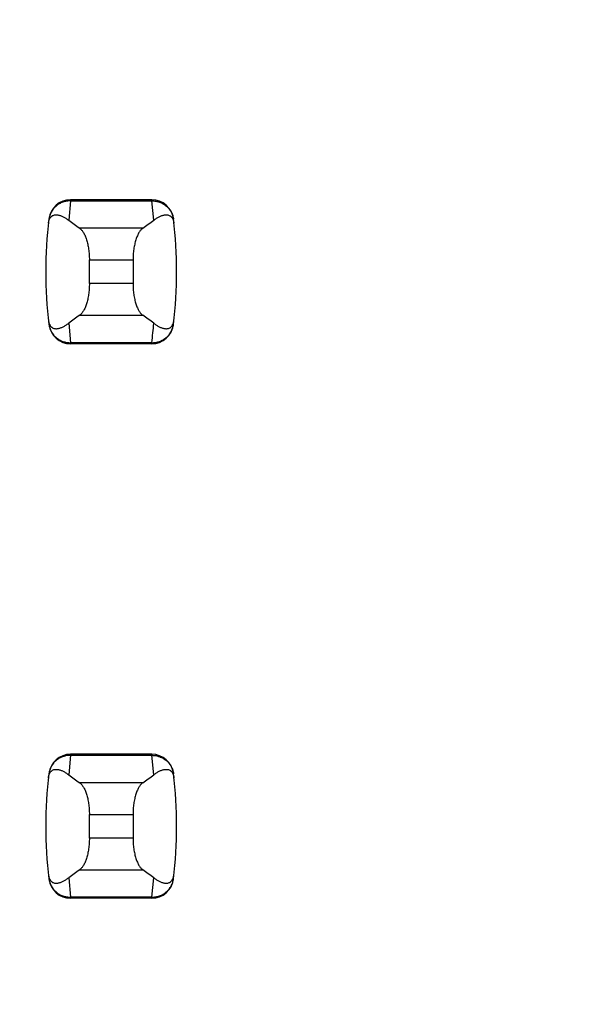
# Model space of a CAD drawing. Header units: inches. Extents: x 0.2 to 16.8, y 0.2 to 10.8.
# Tile 11 of 77: x 3.757 to 3.859, y 4.084 to 4.261. Entities that reach past the tile are written whole.
import ezdxf

# ---------------------------------------------------------------- set-up
doc = ezdxf.new("R2010")
doc.units = ezdxf.units.IN
doc.header["$LTSCALE"] = 0.935
doc.header["$MEASUREMENT"] = 0
doc.layers.get('0').update_dxf_attribs({"linetype": 'CONTINUOUS'})
doc.layers.add('DIMENSIONS', color=7, linetype='CONTINUOUS')
doc.styles.get("Standard").update_dxf_attribs({"font": 'txt', "width": 0.8})
doc.dimstyles.new('DIMSTYLE_1', dxfattribs={"dimtxt": 0.125, "dimasz": 0.18, "dimexe": 0.18, "dimexo": 0.0625, "dimgap": 0.09, "dimtad": 0, "dimtih": 1, "dimtoh": 1, "dimzin": 4, "dimdsep": 46, "dimtxsty": 'STANDARD', "dimblk": '_FILLED', "dimblk1": '_FILLED', "dimblk2": '_FILLED', "dimcen": 0.09, "dimadec": 0, "dimazin": 0, "dimtp": 0.01, "dimtm": 0.01, "dimtfac": 1, "dimtofl": 0, "dimtmove": 0, "dimatfit": 3, "dimldrblk": '_FILLED', "dimfxl": 1, "dimtolj": 1, "dimtzin": 4, "dimarcsym": 0})

# ---------------------------------------------------------------- blocks, each defined once
blk = doc.blocks.new('*D17')
at = {"layer": 'DIMENSIONS', "color": 2, "linetype": 'CONTINUOUS'}
blk.add_line((3.8734398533, 5.2781078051), (3.8734398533, 2.6056807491), dxfattribs=at)
at = {"layer": 'DIMENSIONS', "color": 2, "linetype": 'CONTINUOUS', "insert": (3.8109398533, 2.5431807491), "char_height": 0.125, "width": 0.725, "attachment_point": 3, "rotation": 90, "line_spacing_factor": 0.9}
blk.add_mtext('.12{\\Ftxt.shx;\\W1.000000;\\H0.125000; }[3]', dxfattribs=at)
blk = doc.blocks.new('_FILLED')
at = {"color": 0, "linetype": 'BYBLOCK'}
blk.add_solid([(0, 0), (-1, 0.1736111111), (-1, -0.1736111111)], dxfattribs=at)

msp = doc.modelspace()

# ---------------------------------------------------------------- linework, layer by layer
at = {"color": 9, "linetype": 'CONTINUOUS'}
for p, q in [((3.7661078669, 4.2284996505), (3.7657673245, 4.2249971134)), ((3.7661160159, 4.228700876), (3.7661078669, 4.2284996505)), ((3.7661078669, 4.2284996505), (3.7807720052, 4.2284996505)), ((3.7807638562, 4.228700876), (3.7807720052, 4.2284996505)), ((3.7811125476, 4.2249971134), (3.7807720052, 4.2284996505)), ((3.7791194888, 4.2235441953), (3.7677603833, 4.2235441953)), ((3.7695029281, 4.2178399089), (3.7773769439, 4.2178399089)), ((3.7773769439, 4.2135775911), (3.7695029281, 4.2135775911)), ((3.7677603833, 4.2078733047), (3.7791194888, 4.2078733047)), ((3.7657673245, 4.2064203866), (3.7661078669, 4.2029178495)), ((3.7807720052, 4.2029178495), (3.7661078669, 4.2029178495)), ((3.7661078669, 4.2029178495), (3.7661160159, 4.202716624)), ((3.7807720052, 4.2029178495), (3.7807638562, 4.202716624)), ((3.7661160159, 4.128700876), (3.7661078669, 4.1284996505)), ((3.7807638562, 4.128700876), (3.7807720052, 4.1284996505)), ((3.7661078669, 4.1284996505), (3.7657673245, 4.1249971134)), ((3.7661078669, 4.1284996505), (3.7807720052, 4.1284996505)), ((3.7811125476, 4.1249971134), (3.7807720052, 4.1284996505)), ((3.7791194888, 4.1235441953), (3.7677603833, 4.1235441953)), ((3.7695029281, 4.1178399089), (3.7773769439, 4.1178399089)), ((3.7773769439, 4.1135775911), (3.7695029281, 4.1135775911)), ((3.7677603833, 4.1078733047), (3.7791194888, 4.1078733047)), ((3.7657673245, 4.1064203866), (3.7661078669, 4.1029178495)), ((3.7807720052, 4.1029178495), (3.7811125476, 4.1064203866)), ((3.7807720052, 4.1029178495), (3.7661078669, 4.1029178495)), ((3.7661078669, 4.1029178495), (3.7661160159, 4.102716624)), ((3.7807720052, 4.1029178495), (3.7807638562, 4.102716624))]:
    msp.add_line(p, q, dxfattribs=at)
at = {"color": 7, "linetype": 'CONTINUOUS'}
for p, q in [((3.7807638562, 4.228700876), (3.7661160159, 4.228700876)), ((3.7622079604, 4.2252404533), (3.7621993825, 4.2251698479)), ((3.7846804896, 4.2251698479), (3.7846719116, 4.2252404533)), ((3.7695029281, 4.2135775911), (3.7695029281, 4.2178399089)), ((3.7773769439, 4.2178399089), (3.7773769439, 4.2135775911)), ((3.7621993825, 4.2062476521), (3.7622079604, 4.2061770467)), ((3.7846719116, 4.2061770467), (3.7846804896, 4.2062476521)), ((3.7807638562, 4.202716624), (3.7661160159, 4.202716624)), ((3.7807638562, 4.128700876), (3.7661160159, 4.128700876)), ((3.7622079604, 4.1252404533), (3.7621993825, 4.1251698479)), ((3.7846804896, 4.1251698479), (3.7846719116, 4.1252404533)), ((3.7695029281, 4.1135775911), (3.7695029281, 4.1178399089)), ((3.7773769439, 4.1178399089), (3.7773769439, 4.1135775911)), ((3.7621993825, 4.1062476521), (3.7622079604, 4.1061770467)), ((3.7846719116, 4.1061770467), (3.7846804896, 4.1062476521)), ((3.7807638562, 4.102716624), (3.7661160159, 4.102716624))]:
    msp.add_line(p, q, dxfattribs=at)
for centre, radius, start, end in [((3.7661160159, 4.2247638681), 0.0039370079, 90, 173.0471431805), ((3.7807638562, 4.2247638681), 0.0039370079, 6.9528568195, 90), ((3.8403690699, 4.21570875), 0.0787401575, 173.0988974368, 186.9011025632), ((3.7065108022, 4.21570875), 0.0787401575, 353.0988974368, 6.9011025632), ((3.7661160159, 4.2066536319), 0.0039370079, 186.9528568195, 270), ((3.7807638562, 4.2066536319), 0.0039370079, 270, 353.0471431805), ((3.7661160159, 4.1247638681), 0.0039370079, 90, 173.0471431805), ((3.7807638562, 4.1247638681), 0.0039370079, 6.9528568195, 90), ((3.8403690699, 4.11570875), 0.0787401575, 173.0988974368, 186.9011025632), ((3.7065108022, 4.11570875), 0.0787401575, 353.0988974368, 6.9011025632), ((3.7661160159, 4.1066536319), 0.0039370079, 186.9528568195, 270), ((3.7807638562, 4.1066536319), 0.0039370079, 270, 353.0471431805)]:
    msp.add_arc(centre, radius, start, end, dxfattribs=at)
at = {"color": 9, "linetype": 'CONTINUOUS'}
msp.add_arc((3.7065004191, 4.2119069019), 0.0748135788, 353.0990853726, 355.7943914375, dxfattribs=at)
at = {"color": 7, "linetype": 'CONTINUOUS'}
for centre, major_axis, start_param, end_param in [((3.9515085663, 4.2424658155), (0.1968503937, 0), -2.8040324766, -2.7746840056), ((3.5953713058, 4.2424658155), (0.1968503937, 0), -0.366908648, -0.3375601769), ((3.9515085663, 4.1889516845), (0.1968503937, -0), 2.7746840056, 2.8040324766), ((3.5953713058, 4.1889516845), (0.1968503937, -0), 0.3375601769, 0.366908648), ((3.9515085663, 4.1424658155), (0.1968503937, 0), -2.8040324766, -2.7746840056), ((3.5953713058, 4.1424658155), (0.1968503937, 0), -0.366908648, -0.3375601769), ((3.9515085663, 4.0889516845), (0.1968503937, -0), 2.7746840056, 2.8040324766), ((3.5953713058, 4.0889516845), (0.1968503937, -0), 0.3375601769, 0.366908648)]:
    msp.add_ellipse(centre, major_axis=major_axis, ratio=0.2679491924, start_param=start_param, end_param=end_param, dxfattribs=at)
at = {"color": 9, "linetype": 'CONTINUOUS'}
for points, knots in [([(3.7661078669, 4.2284996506), (3.7658700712, 4.2285006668), (3.7653941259, 4.228460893), (3.7647033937, 4.2282797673), (3.7640578, 4.2279821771), (3.7634786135, 4.2275766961), (3.762988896, 4.2270725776), (3.7626016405, 4.2264908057), (3.7623284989, 4.225850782), (3.7622278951, 4.2253981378), (3.7621993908, 4.2251699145)], [0, 0, 0, 0, 0.1271704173, 0.2539001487, 0.3800501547, 0.505356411, 0.6298526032, 0.7537175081, 0.877001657, 1, 1, 1, 1]), ([(3.7807720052, 4.2284996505), (3.7810097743, 4.2285015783), (3.78148596, 4.2284620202), (3.782176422, 4.2282795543), (3.7828220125, 4.2279819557), (3.7834013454, 4.2275767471), (3.7838908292, 4.2270724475), (3.7842780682, 4.2264906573), (3.7845524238, 4.2258510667), (3.7846528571, 4.2253981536), (3.7846804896, 4.2251698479)], [0, 0, 0, 0, 0.1271521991, 0.2539158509, 0.3800860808, 0.5053558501, 0.629815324, 0.7537012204, 0.8770215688, 1, 1, 1, 1]), ([(3.7621993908, 4.2062475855), (3.7622279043, 4.2060193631), (3.7623285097, 4.2055667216), (3.7626016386, 4.2049266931), (3.7629888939, 4.204344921), (3.7634786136, 4.2038408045), (3.7640578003, 4.2034353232), (3.7647033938, 4.2031377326), (3.7653941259, 4.202956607), (3.7658700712, 4.2029168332), (3.7661078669, 4.2029178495)], [0, 0, 0, 0, 0.1229985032, 0.2462822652, 0.3701470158, 0.4946434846, 0.61994985, 0.7460997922, 0.8728295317, 1, 1, 1, 1]), ([(3.7807720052, 4.2029178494), (3.7810098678, 4.2029159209), (3.7814862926, 4.2029557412), (3.7821767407, 4.2031383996), (3.7827160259, 4.2033869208), (3.7831133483, 4.2036393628), (3.7834832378, 4.2039251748), (3.7838904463, 4.2043447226), (3.7842134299, 4.2048302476), (3.7844151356, 4.2052471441), (3.7845368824, 4.205571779), (3.7846276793, 4.2059058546), (3.7846666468, 4.2061332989), (3.7846804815, 4.2062475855)], [0, 0, 0, 0, 0.1271570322, 0.2539451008, 0.3800372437, 0.4427854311, 0.5052850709, 0.6295901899, 0.7533988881, 0.8151942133, 0.8768750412, 0.938460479, 1, 1, 1, 1]), ([(3.7661078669, 4.1284996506), (3.7658700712, 4.1285006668), (3.7653941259, 4.128460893), (3.7647033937, 4.1282797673), (3.7640578, 4.1279821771), (3.7634786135, 4.1275766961), (3.762988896, 4.1270725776), (3.7626016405, 4.1264908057), (3.7623284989, 4.125850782), (3.7622278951, 4.1253981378), (3.7621993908, 4.1251699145)], [0, 0, 0, 0, 0.1271704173, 0.2539001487, 0.3800501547, 0.505356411, 0.6298526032, 0.7537175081, 0.877001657, 1, 1, 1, 1]), ([(3.7807720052, 4.1284996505), (3.7810097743, 4.1285015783), (3.78148596, 4.1284620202), (3.782176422, 4.1282795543), (3.7828220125, 4.1279819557), (3.7834013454, 4.1275767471), (3.7838908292, 4.1270724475), (3.7842780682, 4.1264906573), (3.7845524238, 4.1258510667), (3.7846528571, 4.1253981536), (3.7846804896, 4.1251698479)], [0, 0, 0, 0, 0.1271521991, 0.2539158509, 0.3800860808, 0.5053558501, 0.629815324, 0.7537012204, 0.8770215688, 1, 1, 1, 1]), ([(3.7621993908, 4.1062475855), (3.7622279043, 4.1060193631), (3.7623285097, 4.1055667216), (3.7626016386, 4.1049266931), (3.7629888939, 4.104344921), (3.7634786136, 4.1038408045), (3.7640578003, 4.1034353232), (3.7647033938, 4.1031377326), (3.7653941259, 4.102956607), (3.7658700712, 4.1029168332), (3.7661078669, 4.1029178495)], [0, 0, 0, 0, 0.1229985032, 0.2462822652, 0.3701470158, 0.4946434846, 0.61994985, 0.7460997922, 0.8728295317, 1, 1, 1, 1]), ([(3.7807720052, 4.1029178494), (3.7810097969, 4.1029168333), (3.7814857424, 4.1029566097), (3.7821764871, 4.1031377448), (3.782822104, 4.1034352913), (3.7834012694, 4.1038407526), (3.7838907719, 4.1043450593), (3.7842780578, 4.1049268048), (3.7845524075, 4.105566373), (3.7846528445, 4.1060192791), (3.7846804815, 4.1062475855)], [0, 0, 0, 0, 0.1271655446, 0.2538944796, 0.3800505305, 0.5053463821, 0.6298162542, 0.753695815, 0.8770168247, 1, 1, 1, 1])]:
    msp.add_open_spline(points, degree=3, knots=knots, dxfattribs=at)
at = {"color": 7, "linetype": 'CONTINUOUS'}
for points, knots in [([(3.7621152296, 4.2244465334), (3.7621281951, 4.224558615), (3.7621620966, 4.2247627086), (3.7622587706, 4.2250976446), (3.7623872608, 4.2253637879), (3.7625393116, 4.2255617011), (3.7626474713, 4.2256709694), (3.7627577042, 4.2257581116), (3.7629035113, 4.2258480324), (3.7630926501, 4.2259255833), (3.763326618, 4.225971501), (3.7635622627, 4.2259788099), (3.763799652, 4.2259554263), (3.7640390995, 4.2259060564), (3.7642806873, 4.2258337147), (3.7645243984, 4.2257404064), (3.7647701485, 4.2256275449), (3.7650178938, 4.2254962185), (3.7653568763, 4.2252936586), (3.7656043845, 4.2251207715), (3.7657673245, 4.2249971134)], [0, 0, 0, 0, 0.0706107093, 0.1290975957, 0.2179131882, 0.2532972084, 0.2849105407, 0.3138845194, 0.3410235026, 0.3919186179, 0.4408048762, 0.4894744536, 0.5389424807, 0.5897603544, 0.642245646, 0.6965965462, 0.7529450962, 0.8113823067, 0.8719884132, 1, 1, 1, 1]), ([(3.7811125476, 4.2249971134), (3.7812755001, 4.2251207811), (3.7815995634, 4.2253471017), (3.7820218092, 4.2255871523), (3.7823555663, 4.225740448), (3.7825992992, 4.2258337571), (3.7828409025, 4.2259061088), (3.7830803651, 4.225955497), (3.7833177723, 4.2259788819), (3.7835534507, 4.2259715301), (3.7837874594, 4.2259253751), (3.7839765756, 4.2258474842), (3.7841223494, 4.225757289), (3.7842325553, 4.2256699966), (3.7843406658, 4.22556074), (3.7844926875, 4.2253634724), (3.7846217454, 4.2250982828), (3.7847186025, 4.2247635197), (3.7847520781, 4.2245590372), (3.7847646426, 4.2244465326)], [0, 0, 0, 0, 0.1280284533, 0.2470469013, 0.3034021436, 0.3577597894, 0.4102519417, 0.4610765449, 0.510550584, 0.5592265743, 0.6081269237, 0.6590555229, 0.686218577, 0.7152146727, 0.7468335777, 0.7821728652, 0.8707184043, 0.9291508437, 1, 1, 1, 1]), ([(3.7677603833, 4.2235441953), (3.7678208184, 4.2235020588), (3.7679409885, 4.2234040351), (3.7681097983, 4.2232284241), (3.7682741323, 4.2230185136), (3.7684329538, 4.2227751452), (3.7685852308, 4.2224992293), (3.7687298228, 4.2221919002), (3.7688655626, 4.2218545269), (3.7689912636, 4.2214887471), (3.7691057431, 4.2210964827), (3.7692445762, 4.2205299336), (3.7693520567, 4.2199330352), (3.7694290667, 4.2193127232), (3.7694859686, 4.218663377), (3.7695029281, 4.2181703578), (3.7695029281, 4.2178399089)], [0, 0, 0, 0, 0.0360580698, 0.075631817, 0.1189997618, 0.1663380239, 0.2177153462, 0.2731190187, 0.3324672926, 0.3956112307, 0.4623418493, 0.5323898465, 0.6810284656, 0.7588186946, 0.8382696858, 1, 1, 1, 1]), ([(3.7791194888, 4.2235441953), (3.7790590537, 4.2235020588), (3.7789388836, 4.2234040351), (3.7787700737, 4.2232284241), (3.7786057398, 4.2230185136), (3.7784469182, 4.2227751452), (3.7782946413, 4.2224992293), (3.7781500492, 4.2221919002), (3.7780143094, 4.2218545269), (3.7778886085, 4.2214887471), (3.777774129, 4.2210964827), (3.7776352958, 4.2205299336), (3.7775278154, 4.2199330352), (3.7774508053, 4.2193127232), (3.7773939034, 4.218663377), (3.7773769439, 4.2181703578), (3.7773769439, 4.2178399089)], [0, 0, 0, 0, 0.0360580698, 0.075631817, 0.1189997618, 0.1663380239, 0.2177153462, 0.2731190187, 0.3324672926, 0.3956112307, 0.4623418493, 0.5323898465, 0.6810284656, 0.7588186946, 0.8382696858, 1, 1, 1, 1]), ([(3.7695029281, 4.2135775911), (3.7695029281, 4.2132471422), (3.7694859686, 4.212754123), (3.7694290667, 4.2121047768), (3.7693520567, 4.2114844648), (3.7692445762, 4.2108875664), (3.7691057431, 4.2103210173), (3.7689912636, 4.2099287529), (3.7688655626, 4.2095629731), (3.7687298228, 4.2092255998), (3.7685852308, 4.2089182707), (3.7684329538, 4.2086423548), (3.7682741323, 4.2083989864), (3.7681097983, 4.2081890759), (3.7679409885, 4.2080134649), (3.7678208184, 4.2079154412), (3.7677603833, 4.2078733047)], [0, 0, 0, 0, 0.1617303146, 0.2411813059, 0.3189715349, 0.4676101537, 0.537658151, 0.6043887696, 0.6675327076, 0.7268809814, 0.782284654, 0.8336619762, 0.8810002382, 0.924368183, 0.9639419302, 1, 1, 1, 1]), ([(3.7773769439, 4.2135775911), (3.7773769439, 4.2132471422), (3.7773939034, 4.212754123), (3.7774508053, 4.2121047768), (3.7775278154, 4.2114844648), (3.7776352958, 4.2108875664), (3.777774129, 4.2103210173), (3.7778886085, 4.2099287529), (3.7780143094, 4.2095629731), (3.7781500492, 4.2092255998), (3.7782946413, 4.2089182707), (3.7784469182, 4.2086423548), (3.7786057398, 4.2083989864), (3.7787700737, 4.2081890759), (3.7789388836, 4.2080134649), (3.7790590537, 4.2079154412), (3.7791194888, 4.2078733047)], [0, 0, 0, 0, 0.1617303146, 0.2411813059, 0.3189715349, 0.4676101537, 0.537658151, 0.6043887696, 0.6675327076, 0.7268809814, 0.782284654, 0.8336619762, 0.8810002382, 0.924368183, 0.9639419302, 1, 1, 1, 1]), ([(3.7621152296, 4.2069709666), (3.7621281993, 4.2068588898), (3.7621621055, 4.2066548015), (3.7622587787, 4.2063198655), (3.7623872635, 4.2060537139), (3.762539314, 4.2058557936), (3.7626474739, 4.205746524), (3.762757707, 4.2056593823), (3.7629035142, 4.2055694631), (3.7630926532, 4.2054919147), (3.7633266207, 4.2054459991), (3.763562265, 4.2054386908), (3.763799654, 4.2054620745), (3.7640391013, 4.2055114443), (3.7642806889, 4.2055837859), (3.7645243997, 4.2056770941), (3.7647701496, 4.2057899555), (3.7650178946, 4.205921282), (3.7653568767, 4.2061238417), (3.7656043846, 4.2062967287), (3.7657673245, 4.2064203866)], [0, 0, 0, 0, 0.0706080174, 0.1290951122, 0.2179133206, 0.2532979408, 0.2849113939, 0.3138853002, 0.3410241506, 0.3919190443, 0.4408052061, 0.4894747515, 0.5389427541, 0.5897605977, 0.6422458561, 0.696596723, 0.7529452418, 0.8113824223, 0.8719884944, 1, 1, 1, 1]), ([(3.7811125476, 4.2064203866), (3.7812752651, 4.206296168), (3.7815991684, 4.2060694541), (3.7820217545, 4.2058299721), (3.7823555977, 4.2056773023), (3.782599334, 4.2055842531), (3.7828409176, 4.2055119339), (3.7830803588, 4.2054624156), (3.7833177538, 4.2054388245), (3.7835534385, 4.2054459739), (3.7837874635, 4.2054920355), (3.783976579, 4.2055699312), (3.7841223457, 4.2056601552), (3.7842325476, 4.2057474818), (3.7843406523, 4.2058567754), (3.7844926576, 4.2060540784), (3.7846217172, 4.2063192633), (3.784718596, 4.2066540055), (3.7847520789, 4.20685847), (3.7847646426, 4.2069709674)], [0, 0, 0, 0, 0.128121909, 0.2470806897, 0.3034026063, 0.3577441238, 0.4102349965, 0.4610646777, 0.5105426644, 0.5592178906, 0.6081150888, 0.6590438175, 0.6862094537, 0.715209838, 0.7468342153, 0.7821789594, 0.8707274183, 0.9291544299, 1, 1, 1, 1]), ([(3.7621152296, 4.1244465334), (3.7621281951, 4.124558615), (3.7621620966, 4.1247627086), (3.7622587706, 4.1250976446), (3.7623872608, 4.1253637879), (3.7625393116, 4.1255617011), (3.7626474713, 4.1256709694), (3.7627577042, 4.1257581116), (3.7629035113, 4.1258480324), (3.7630926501, 4.1259255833), (3.763326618, 4.125971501), (3.7635622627, 4.1259788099), (3.763799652, 4.1259554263), (3.7640390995, 4.1259060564), (3.7642806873, 4.1258337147), (3.7645243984, 4.1257404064), (3.7647701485, 4.1256275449), (3.7650178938, 4.1254962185), (3.7653568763, 4.1252936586), (3.7656043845, 4.1251207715), (3.7657673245, 4.1249971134)], [0, 0, 0, 0, 0.0706107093, 0.1290975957, 0.2179131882, 0.2532972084, 0.2849105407, 0.3138845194, 0.3410235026, 0.3919186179, 0.4408048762, 0.4894744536, 0.5389424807, 0.5897603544, 0.642245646, 0.6965965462, 0.7529450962, 0.8113823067, 0.8719884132, 1, 1, 1, 1]), ([(3.7811125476, 4.1249971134), (3.7812755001, 4.1251207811), (3.7815995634, 4.1253471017), (3.7820218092, 4.1255871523), (3.7823555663, 4.125740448), (3.7825992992, 4.1258337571), (3.7828409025, 4.1259061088), (3.7830803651, 4.125955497), (3.7833177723, 4.1259788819), (3.7835534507, 4.1259715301), (3.7837874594, 4.1259253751), (3.7839765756, 4.1258474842), (3.7841223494, 4.125757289), (3.7842325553, 4.1256699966), (3.7843406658, 4.12556074), (3.7844926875, 4.1253634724), (3.7846217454, 4.1250982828), (3.7847186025, 4.1247635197), (3.7847520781, 4.1245590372), (3.7847646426, 4.1244465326)], [0, 0, 0, 0, 0.1280284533, 0.2470469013, 0.3034021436, 0.3577597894, 0.4102519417, 0.4610765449, 0.510550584, 0.5592265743, 0.6081269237, 0.6590555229, 0.686218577, 0.7152146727, 0.7468335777, 0.7821728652, 0.8707184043, 0.9291508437, 1, 1, 1, 1]), ([(3.7677603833, 4.1235441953), (3.7678208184, 4.1235020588), (3.7679409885, 4.1234040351), (3.7681097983, 4.1232284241), (3.7682741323, 4.1230185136), (3.7684329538, 4.1227751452), (3.7685852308, 4.1224992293), (3.7687298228, 4.1221919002), (3.7688655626, 4.1218545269), (3.7689912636, 4.1214887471), (3.7691057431, 4.1210964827), (3.7692445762, 4.1205299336), (3.7693520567, 4.1199330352), (3.7694290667, 4.1193127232), (3.7694859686, 4.118663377), (3.7695029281, 4.1181703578), (3.7695029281, 4.1178399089)], [0, 0, 0, 0, 0.0360580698, 0.075631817, 0.1189997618, 0.1663380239, 0.2177153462, 0.2731190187, 0.3324672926, 0.3956112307, 0.4623418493, 0.5323898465, 0.6810284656, 0.7588186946, 0.8382696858, 1, 1, 1, 1]), ([(3.7791194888, 4.1235441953), (3.7790590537, 4.1235020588), (3.7789388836, 4.1234040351), (3.7787700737, 4.1232284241), (3.7786057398, 4.1230185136), (3.7784469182, 4.1227751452), (3.7782946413, 4.1224992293), (3.7781500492, 4.1221919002), (3.7780143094, 4.1218545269), (3.7778886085, 4.1214887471), (3.777774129, 4.1210964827), (3.7776352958, 4.1205299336), (3.7775278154, 4.1199330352), (3.7774508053, 4.1193127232), (3.7773939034, 4.118663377), (3.7773769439, 4.1181703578), (3.7773769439, 4.1178399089)], [0, 0, 0, 0, 0.0360580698, 0.075631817, 0.1189997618, 0.1663380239, 0.2177153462, 0.2731190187, 0.3324672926, 0.3956112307, 0.4623418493, 0.5323898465, 0.6810284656, 0.7588186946, 0.8382696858, 1, 1, 1, 1]), ([(3.7695029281, 4.1135775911), (3.7695029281, 4.1132471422), (3.7694859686, 4.112754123), (3.7694290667, 4.1121047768), (3.7693520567, 4.1114844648), (3.7692445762, 4.1108875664), (3.7691057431, 4.1103210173), (3.7689912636, 4.1099287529), (3.7688655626, 4.1095629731), (3.7687298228, 4.1092255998), (3.7685852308, 4.1089182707), (3.7684329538, 4.1086423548), (3.7682741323, 4.1083989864), (3.7681097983, 4.1081890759), (3.7679409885, 4.1080134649), (3.7678208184, 4.1079154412), (3.7677603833, 4.1078733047)], [0, 0, 0, 0, 0.1617303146, 0.2411813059, 0.3189715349, 0.4676101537, 0.537658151, 0.6043887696, 0.6675327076, 0.7268809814, 0.782284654, 0.8336619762, 0.8810002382, 0.924368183, 0.9639419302, 1, 1, 1, 1]), ([(3.7773769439, 4.1135775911), (3.7773769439, 4.1132471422), (3.7773939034, 4.112754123), (3.7774508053, 4.1121047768), (3.7775278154, 4.1114844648), (3.7776352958, 4.1108875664), (3.777774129, 4.1103210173), (3.7778886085, 4.1099287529), (3.7780143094, 4.1095629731), (3.7781500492, 4.1092255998), (3.7782946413, 4.1089182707), (3.7784469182, 4.1086423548), (3.7786057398, 4.1083989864), (3.7787700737, 4.1081890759), (3.7789388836, 4.1080134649), (3.7790590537, 4.1079154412), (3.7791194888, 4.1078733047)], [0, 0, 0, 0, 0.1617303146, 0.2411813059, 0.3189715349, 0.4676101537, 0.537658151, 0.6043887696, 0.6675327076, 0.7268809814, 0.782284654, 0.8336619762, 0.8810002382, 0.924368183, 0.9639419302, 1, 1, 1, 1]), ([(3.7621152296, 4.1069709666), (3.7621281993, 4.1068588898), (3.7621621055, 4.1066548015), (3.7622587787, 4.1063198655), (3.7623872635, 4.1060537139), (3.762539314, 4.1058557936), (3.7626474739, 4.105746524), (3.762757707, 4.1056593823), (3.7629035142, 4.1055694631), (3.7630926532, 4.1054919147), (3.7633266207, 4.1054459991), (3.763562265, 4.1054386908), (3.763799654, 4.1054620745), (3.7640391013, 4.1055114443), (3.7642806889, 4.1055837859), (3.7645243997, 4.1056770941), (3.7647701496, 4.1057899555), (3.7650178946, 4.105921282), (3.7653568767, 4.1061238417), (3.7656043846, 4.1062967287), (3.7657673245, 4.1064203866)], [0, 0, 0, 0, 0.0706080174, 0.1290951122, 0.2179133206, 0.2532979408, 0.2849113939, 0.3138853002, 0.3410241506, 0.3919190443, 0.4408052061, 0.4894747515, 0.5389427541, 0.5897605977, 0.6422458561, 0.696596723, 0.7529452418, 0.8113824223, 0.8719884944, 1, 1, 1, 1]), ([(3.7811125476, 4.1064203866), (3.781275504, 4.1062967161), (3.7815995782, 4.1060703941), (3.7820218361, 4.1058303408), (3.7823556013, 4.1056770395), (3.78259934, 4.1055837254), (3.7828409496, 4.105511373), (3.7830804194, 4.1054619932), (3.7833178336, 4.1054386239), (3.7835535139, 4.1054459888), (3.7837875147, 4.1054921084), (3.7839766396, 4.1055698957), (3.7841224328, 4.1056599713), (3.7842326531, 4.1057471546), (3.7843407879, 4.1058563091), (3.7844928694, 4.1060535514), (3.7846218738, 4.1063188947), (3.7847186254, 4.10665384), (3.784752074, 4.1068584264), (3.7847646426, 4.1069709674)], [0, 0, 0, 0, 0.1280244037, 0.2470392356, 0.3033929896, 0.3577492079, 0.4102397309, 0.4610624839, 0.5105347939, 0.5592093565, 0.6081067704, 0.6590250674, 0.6861777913, 0.7151598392, 0.746762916, 0.7820914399, 0.8706624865, 0.9291317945, 1, 1, 1, 1])]:
    msp.add_open_spline(points, degree=3, knots=knots, dxfattribs=at)

# ---------------------------------------------------------------- dimensions: what is measured, and where the dimension line sits
at = {"layer": 'DIMENSIONS', "color": 2, "linetype": 'CONTINUOUS'}
dim = msp.add_ordinate_dim(feature_location=(3.8734398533, 5.2781078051), offset=(0, -2.6724270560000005), dtype=1, origin=(3.756928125, 5.3406078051), dimstyle='DIMSTYLE_1', dxfattribs=at)
dim.commit()
dim.dimension.update_dxf_attribs({"geometry": '*D17', "text_midpoint": (3.9630545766, 2.0018814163)})

doc.saveas('drawing.dxf')
